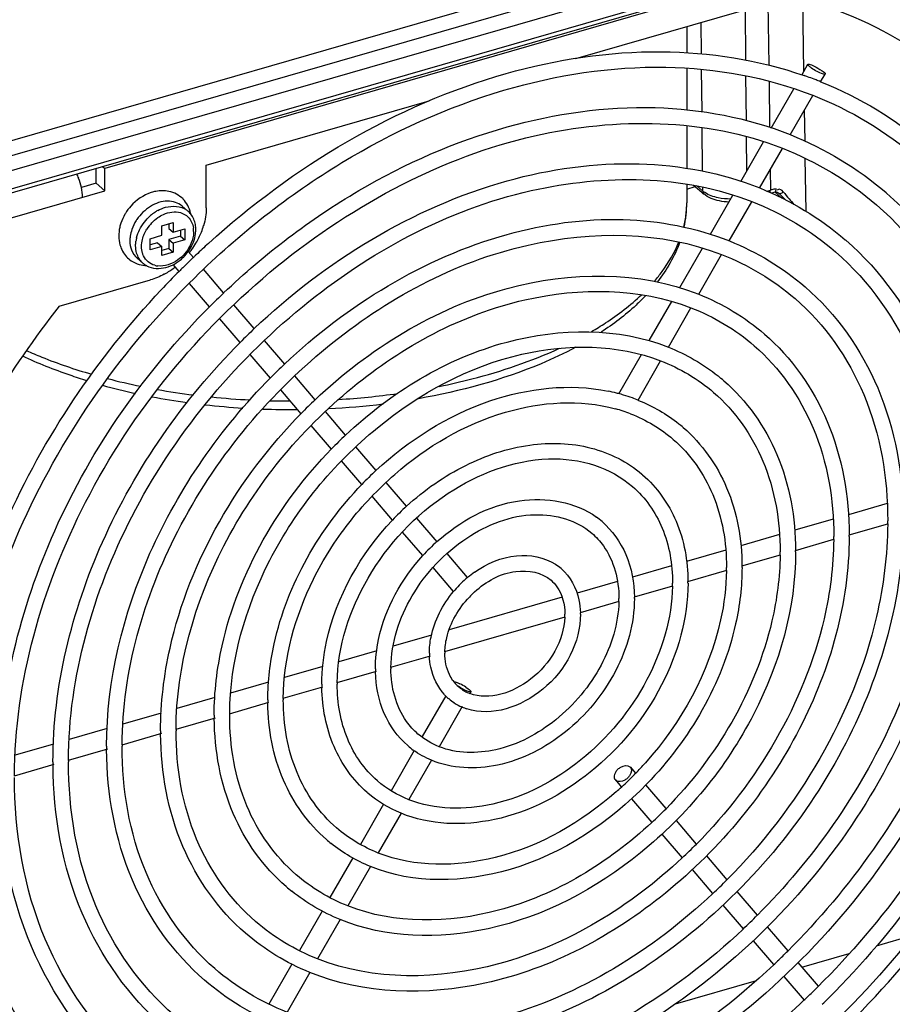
# Model space of a CAD drawing. Header units: inches. Extents: x 0 to 117, y 0 to 83.
# Tile 38 of 60: x 104.54 to 106.54, y 19.49 to 21.74. Entities that reach past the tile are written whole.
import ezdxf

# ---------------------------------------------------------------- set-up
doc = ezdxf.new("R2010")
doc.units = ezdxf.units.IN
doc.header["$LTSCALE"] = 6.431102
doc.header["$MEASUREMENT"] = 0
doc.layers.get('0').update_dxf_attribs({"linetype": 'CONTINUOUS'})

msp = doc.modelspace()

# ---------------------------------------------------------------- linework, layer by layer
at = {"color": 7, "linetype": 'CONTINUOUS'}
for p, q in [((107.7151, 22.3519), (103.5712, 21.1557)), ((107.6406, 22.3645), (103.5732, 21.1904)), ((103.569, 21.121), (107.7412, 22.3254)), ((103.5776, 21.0726), (107.6852, 22.2584)), ((103.582, 21.083), (107.6896, 22.2688)), ((106.5124, 21.9138), (104.7395, 21.402)), ((105.8181, 21.6537), (106.3148, 21.7971)), ((106.3402, 21.625), (106.3378, 21.7899)), ((106.207, 21.6499), (106.2059, 21.7657)), ((106.2575, 21.7806), (106.2595, 21.6381)), ((106.1042, 21.7363), (106.1048, 21.6643)), ((106.0718, 21.727), (106.0718, 21.667)), ((106.0718, 21.6317), (106.0718, 21.5359)), ((106.1051, 21.6286), (106.106, 21.5322)), ((106.335, 21.6159), (106.349, 21.6404)), ((106.3574, 21.639), (106.3638, 21.6361)), ((106.2082, 21.5115), (106.2073, 21.6142)), ((106.2601, 21.6016), (106.2616, 21.4958)), ((106.3781, 21.6001), (106.3883, 21.6179)), ((106.2654, 21.4945), (106.317, 21.5845)), ((106.3783, 21.6005), (106.3806, 21.5996)), ((104.9717, 21.4094), (105.4823, 21.5568)), ((106.3086, 21.4789), (106.3603, 21.569)), ((106.3425, 21.4642), (106.3415, 21.5362)), ((106.0718, 21.5005), (106.0718, 21.4021)), ((106.1063, 21.496), (106.1072, 21.396)), ((106.2093, 21.3967), (106.2086, 21.4752)), ((106.1953, 21.3724), (106.2474, 21.4631)), ((106.2386, 21.3569), (106.2908, 21.4478)), ((106.3448, 21.3038), (106.3431, 21.4253)), ((104.7198, 21.3679), (104.7198, 21.4023)), ((104.7343, 21.4065), (104.7395, 21.402)), ((104.7395, 21.3509), (104.7395, 21.402)), ((104.9717, 21.3114), (104.9717, 21.4094)), ((106.263, 21.3993), (106.2636, 21.3525)), ((104.7198, 21.3679), (104.6859, 21.3582)), ((104.7198, 21.3679), (104.7395, 21.3509)), ((106.0718, 21.3662), (106.0718, 21.3233)), ((106.0718, 21.3548), (106.0912, 21.3604)), ((106.0874, 21.3637), (106.1108, 21.3435)), ((106.0938, 21.3627), (106.1076, 21.3507)), ((106.1076, 21.3596), (106.1076, 21.3507)), ((106.2762, 21.3532), (106.2762, 21.3552)), ((106.28, 21.3533), (106.2789, 21.3524)), ((103.9979, 21.1368), (104.7395, 21.3509)), ((106.1258, 21.2511), (106.1773, 21.341)), ((106.2547, 21.35), (106.2636, 21.3525)), ((106.2621, 21.3503), (106.2617, 21.3517)), ((106.2695, 21.3472), (106.2742, 21.348)), ((106.2743, 21.3481), (106.2766, 21.3457)), ((106.2762, 21.346), (106.2795, 21.3431)), ((106.2795, 21.3431), (106.2845, 21.3388)), ((106.2819, 21.3458), (106.2819, 21.3457)), ((106.2819, 21.3457), (106.2825, 21.3453)), ((106.2862, 21.3416), (106.2825, 21.3453)), ((106.2845, 21.3388), (106.2895, 21.3344)), ((106.2899, 21.3464), (106.2927, 21.3482)), ((106.5281, 21.3466), (106.5294, 21.3455)), ((104.9166, 21.3157), (104.9298, 21.3042)), ((106.1692, 21.2358), (106.2208, 21.3258)), ((104.8702, 21.2708), (104.8958, 21.2781)), ((104.8702, 21.2488), (104.8702, 21.2708)), ((104.8859, 21.2753), (104.8859, 21.2647)), ((104.8859, 21.2647), (104.8958, 21.2562)), ((104.8958, 21.2781), (104.8958, 21.2562)), ((104.8958, 21.2562), (104.9226, 21.2639)), ((104.9226, 21.2639), (104.9226, 21.2384)), ((104.8434, 21.2411), (104.8702, 21.2488)), ((104.8434, 21.2155), (104.8434, 21.2411)), ((104.9128, 21.2469), (104.8859, 21.2391)), ((104.9128, 21.2611), (104.9128, 21.2469)), ((104.9128, 21.2469), (104.9226, 21.2384)), ((104.8604, 21.2318), (104.8434, 21.2268)), ((104.8702, 21.2232), (104.8434, 21.2155)), ((104.8604, 21.2318), (104.8702, 21.2232)), ((104.8702, 21.2026), (104.8702, 21.2232)), ((104.8859, 21.2185), (104.8702, 21.2139)), ((104.8859, 21.2391), (104.8958, 21.2306)), ((104.8859, 21.2391), (104.8859, 21.2185)), ((104.8859, 21.2185), (104.8958, 21.2099)), ((104.9226, 21.2384), (104.8958, 21.2306)), ((104.8958, 21.2306), (104.8958, 21.2099)), ((106.0558, 21.129), (106.1077, 21.2196)), ((106.4347, 21.2387), (106.4359, 21.2376)), ((104.8135, 21.1966), (104.8267, 21.1852)), ((104.8958, 21.2099), (104.8702, 21.2026)), ((104.9422, 21.1978), (104.9303, 21.2117)), ((104.9421, 21.1979), (104.944, 21.1998)), ((106.0992, 21.1138), (106.1513, 21.2047)), ((104.91, 21.1658), (104.8962, 21.1818)), ((104.9096, 21.1662), (104.9117, 21.1682)), ((105.0116, 21.1168), (104.9652, 21.171)), ((104.6351, 21.0864), (104.8438, 21.1467)), ((104.9795, 21.0847), (104.9331, 21.1388)), ((105.0816, 21.0352), (105.0348, 21.0898)), ((105.9861, 21.0076), (106.0377, 21.0975)), ((106.0297, 20.9926), (106.0813, 21.0826)), ((105.0495, 21.0031), (105.0027, 21.0577)), ((105.1513, 20.954), (105.1048, 21.0081)), ((105.1191, 20.922), (105.0726, 20.9761)), ((105.9162, 20.8858), (105.968, 20.976)), ((105.9602, 20.8714), (106.0119, 20.9615)), ((105.2213, 20.8723), (105.1744, 20.9269)), ((105.189, 20.8403), (105.1422, 20.895)), ((105.2909, 20.7911), (105.2445, 20.8453)), ((105.2586, 20.7592), (105.2122, 20.8133)), ((105.3605, 20.71), (105.314, 20.7641)), ((105.3281, 20.6782), (105.2817, 20.7322)), ((105.4305, 20.6282), (105.3836, 20.683)), ((105.3981, 20.5965), (105.3513, 20.6511)), ((106.5305, 20.6345), (106.442, 20.6089)), ((105.5001, 20.5471), (105.4536, 20.6014)), ((106.4069, 20.5988), (106.3191, 20.5735)), ((106.5317, 20.5877), (106.4429, 20.5621)), ((105.4677, 20.5153), (105.4213, 20.5694)), ((106.2841, 20.5633), (106.1956, 20.5378)), ((106.4081, 20.552), (106.3202, 20.5266)), ((105.5702, 20.4654), (105.523, 20.5203)), ((106.1612, 20.5279), (106.0713, 20.5019)), ((106.2853, 20.5166), (106.1974, 20.4912)), ((105.5381, 20.4332), (105.491, 20.4881)), ((106.0369, 20.492), (105.9476, 20.4662)), ((106.1625, 20.4811), (106.0738, 20.4555)), ((105.9131, 20.4563), (105.8207, 20.4296)), ((106.0389, 20.4455), (105.9511, 20.4201)), ((105.7868, 20.4198), (105.5276, 20.345)), ((105.9161, 20.41), (105.8275, 20.3844)), ((105.7925, 20.3743), (105.5172, 20.2949)), ((105.4875, 20.3334), (105.3994, 20.308)), ((105.362, 20.2972), (105.2753, 20.2721)), ((105.4845, 20.2854), (105.3936, 20.2592)), ((105.2384, 20.2615), (105.1509, 20.2362)), ((105.3609, 20.2497), (105.2709, 20.2237)), ((105.1142, 20.2256), (105.0275, 20.2006)), ((105.2382, 20.2143), (105.1473, 20.1881)), ((105.5463, 20.2247), (105.5526, 20.2218)), ((105.5659, 20.2142), (105.5714, 20.2103)), ((105.5714, 20.2103), (105.5737, 20.2084)), ((105.5772, 20.2036), (105.5752, 20.2001)), ((104.9914, 20.1902), (104.9044, 20.1651)), ((105.5199, 20.1946), (105.4663, 20.1011)), ((105.1146, 20.1786), (105.0245, 20.1526)), ((105.5579, 20.1699), (105.505, 20.0776)), ((104.8686, 20.1547), (104.7808, 20.1294)), ((104.9918, 20.1432), (104.9018, 20.1172)), ((104.745, 20.1191), (104.6579, 20.0939)), ((104.8691, 20.1078), (104.7782, 20.0815)), ((104.6222, 20.0836), (104.5343, 20.0582)), ((104.7455, 20.0721), (104.6554, 20.0461)), ((105.4477, 20.0687), (105.395, 19.9769)), ((105.4872, 20.0467), (105.4355, 19.9565)), ((104.6227, 20.0366), (104.5318, 20.0104)), ((105.9416, 20.032), (105.9427, 20.0308)), ((105.9427, 20.0309), (105.9546, 20.0171)), ((105.9093, 20.0004), (105.9083, 20.0016)), ((105.9083, 20.0015), (105.922, 19.9855)), ((105.9777, 19.9901), (106.0241, 19.936)), ((105.9451, 19.9586), (105.9915, 19.9044)), ((105.3774, 19.9463), (105.3246, 19.8541)), ((105.4177, 19.9254), (105.3655, 19.8344)), ((106.0472, 19.909), (106.0936, 19.8549)), ((106.0146, 19.8775), (106.0611, 19.8232)), ((105.307, 19.8233), (105.2548, 19.7323)), ((106.1167, 19.8279), (106.1636, 19.7732)), ((105.3477, 19.8033), (105.296, 19.7133)), ((106.0842, 19.7963), (106.1311, 19.7416)), ((106.1867, 19.7463), (106.2331, 19.6922)), ((106.1542, 19.7146), (106.2007, 19.6604)), ((105.237, 19.7014), (105.185, 19.6107)), ((105.2782, 19.6821), (105.2265, 19.5921)), ((106.2562, 19.6652), (106.3031, 19.6105)), ((106.5065, 19.622), (106.5891, 19.6459)), ((106.2239, 19.6334), (106.2707, 19.5787)), ((106.3355, 19.5727), (106.4434, 19.6038)), ((105.1673, 19.5798), (105.1148, 19.4882)), ((106.3262, 19.5836), (106.3726, 19.5294)), ((105.2087, 19.561), (105.1566, 19.4701)), ((106.2939, 19.5517), (106.3404, 19.4975)), ((106.046, 19.4891), (106.2313, 19.5426))]:
    msp.add_line(p, q, dxfattribs=at)
for points in [[(106.2639, 21.3459), (106.265, 21.3462), (106.2695, 21.3472)], [(106.2742, 21.348), (106.2747, 21.3481), (106.276, 21.3481)], [(106.276, 21.3481), (106.2774, 21.3479), (106.2787, 21.3476), (106.28, 21.347)], [(106.28, 21.347), (106.2812, 21.3463), (106.2819, 21.3457)]]:
    msp.add_lwpolyline(points, dxfattribs=at)
for centre, radius, start, end in [((106.0384, 20.7491), 0.9167, 70.242, 70.7628), ((106.0404, 20.7545), 0.911, 69.232, 70.2425), ((106.0426, 20.7603), 0.9048, 68.5856, 69.2316), ((106.0439, 20.7637), 0.9011, 68.2165, 68.5854), ((104.5652, 21.3358), 0.1226, 21.0019, 25.998), ((104.5542, 21.3315), 0.1344, 11.4419, 21.0454), ((106.2879, 21.2665), 0.0894, 103.9677, 105.751), ((106.2906, 21.255), 0.1012, 98.1751, 103.9067), ((104.873, 21.2619), 0.089, 100.8564, 107.7494), ((104.8745, 21.2881), 0.0622, 44.8904, 62.0043), ((106.2312, 21.2939), 0.0688, 49.1242, 51.4268), ((108.5226, 23.6362), 3.2042, 225.7369, 226.0485), ((107.0924, 22.0017), 1.0327, 219.2573, 220.4015), ((106.9792, 21.9047), 0.8836, 220.3704, 221.4644), ((104.885, 21.2388), 0.1153, 138.2099, 148.5213), ((105.8115, 21.3234), 0.2603, 347.6025, 0.0312), ((105.8429, 21.3234), 0.2289, 353.7086, 357.4269), ((105.8442, 21.3233), 0.2276, 357.4303, 359.9989), ((104.8832, 21.24), 0.1131, 148.5406, 149.6986), ((104.9095, 21.2186), 0.0997, 123.9097, 130.9565), ((104.9066, 21.2229), 0.0945, 119.1, 123.8767), ((104.9009, 21.2709), 0.0441, 49.0952, 54.5981), ((104.8976, 21.2671), 0.0491, 37.4443, 49.0591), ((104.8635, 21.2834), 0.0743, 10.8291, 12.7072), ((105.8367, 21.3242), 0.2352, 346.1, 353.6768), ((104.8703, 21.2455), 0.0991, 161.4624, 167.5825), ((104.8967, 21.2282), 0.1013, 145.9307, 147.3121), ((104.9131, 21.2145), 0.0913, 136.6048, 147.7472), ((104.8881, 21.2578), 0.0547, 3.9239, 8.1638), ((104.8045, 21.3179), 0.1679, 338.4706, 343.746), ((104.8916, 21.2236), 0.0816, 166.0254, 171.9203), ((104.8858, 21.2577), 0.0571, 359.9879, 3.9274), ((104.7912, 21.3233), 0.1821, 329.4834, 338.4362), ((104.8408, 21.2456), 0.0691, 195.603, 205.39), ((104.8499, 21.2696), 0.0993, 326.5973, 329.6846), ((104.8516, 21.2686), 0.0973, 329.6834, 332.6777), ((104.8545, 21.2671), 0.094, 332.669, 336.8441), ((104.7818, 21.3287), 0.1931, 324.3045, 329.5146), ((104.8576, 21.2658), 0.0906, 336.8555, 339.0084), ((106.2816, 19.7966), 1.9385, 132.3141, 133.4398), ((104.848, 21.2709), 0.1015, 308.919, 326.5494), ((106.2863, 19.7916), 1.9454, 133.707, 134.2159), ((104.7784, 21.3311), 0.1972, 321.6108, 324.3218), ((106.2847, 19.7933), 1.9431, 133.4394, 133.6286), ((104.8585, 21.2219), 0.0485, 229.1409, 238.7036), ((104.8377, 21.2521), 0.0726, 261.4687, 267.5553), ((104.8596, 21.2238), 0.0508, 238.7042, 247.9969), ((104.866, 21.2242), 0.0458, 254.3409, 263.2003), ((104.7877, 21.32), 0.1827, 300.3803, 308.2334), ((104.8515, 21.2667), 0.096, 302.4968, 308.8992), ((106.2887, 19.7892), 1.9488, 134.6033, 134.9573), ((106.2877, 19.7902), 1.9474, 134.2159, 134.6033), ((106.2907, 19.7872), 1.9517, 135.043, 136.7727), ((104.7926, 21.312), 0.1733, 298.4395, 300.3268), ((106.2243, 19.8455), 1.7569, 133.6468, 135.127), ((106.1627, 19.8987), 1.5685, 133.5678, 135.2258), ((106.1046, 19.9484), 1.3858, 133.4705, 135.3475), ((105.8695, 20.5837), 0.4389, 49.1498, 51.3885), ((105.1084, 22.2626), 1.4079, 254.5932, 257.7482), ((105.1135, 22.3376), 1.4638, 255.4569, 258.5001), ((105.148, 22.5167), 1.6463, 259.9299, 262.8205), ((105.1696, 22.6021), 1.7323, 273.481, 277.9654), ((105.8084, 20.4868), 0.4136, 75.6469, 78.3936), ((105.8099, 20.4926), 0.4076, 75.0047, 75.6416), ((105.8109, 20.4966), 0.4035, 73.2288, 75.0065), ((105.8132, 20.5041), 0.3957, 70.1869, 73.2325), ((105.1449, 22.4409), 1.5899, 259.2306, 262.1547), ((105.1609, 22.5656), 1.7156, 263.5959, 266.472), ((105.1621, 22.6382), 1.7686, 264.2233, 267.0861), ((105.1643, 22.6799), 1.8104, 268.5353, 269.9882), ((106.0425, 20.002), 1.1967, 133.3386, 135.5122), ((105.1675, 22.5673), 1.7174, 272.8204, 276.9994), ((105.816, 20.5119), 0.3874, 67.9278, 70.1836), ((105.1644, 22.6225), 1.7726, 267.9474, 270.5308), ((105.8135, 20.5047), 0.3596, 68.8292, 74.6497), ((105.8289, 20.5369), 0.3591, 49.1499, 51.3125), ((105.9803, 20.0558), 1.0082, 133.1528, 135.7334), ((105.9187, 20.1091), 0.8204, 132.8903, 136.0617), ((105.7894, 20.4914), 0.2767, 49.0942, 49.4833), ((105.8556, 20.1639), 0.6298, 132.4667, 136.5989), ((105.7478, 20.4435), 0.1984, 49.0337, 53.7366), ((105.6581, 20.5949), 0.8738, 359.5347, 359.9997), ((105.7955, 20.2156), 0.4443, 131.7015, 137.5603), ((105.6572, 20.5592), 0.7511, 359.4586, 359.9995), ((105.6621, 20.5592), 0.7817, 359.9999, 0.2303), ((105.6569, 20.5237), 0.6286, 359.3528, 359.9993), ((105.6618, 20.5237), 0.6592, 359.9999, 0.2731), ((105.7276, 20.276), 0.2463, 125.0785, 129.7334), ((105.7059, 20.3948), 0.1199, 49.2204, 56.9643), ((105.6565, 20.4883), 0.5063, 359.196, 359.9989), ((105.6608, 20.4883), 0.5375, 359.9999, 0.3348), ((105.7338, 20.269), 0.2556, 134.4993, 139.1346), ((105.7312, 20.2717), 0.2519, 129.7269, 134.4947), ((105.6553, 20.4526), 0.3839, 358.9386, 359.9982), ((105.6602, 20.4526), 0.4144, 359.9998, 0.434), ((105.7352, 20.2678), 0.2575, 139.1285, 139.9843), ((105.7325, 20.2702), 0.2184, 132.0917, 136.4963), ((105.6549, 20.4172), 0.2616, 358.4386, 359.9958), ((105.6594, 20.4172), 0.2925, 359.9997, 0.6143), ((105.6585, 20.3815), 0.1698, 359.9991, 1.0559), ((105.6534, 20.3816), 0.1395, 357.0538, 359.984), ((105.6551, 20.2919), 0.137, 178.6795, 179.9967), ((105.6513, 20.2919), 0.1687, 179.9954, 182.3855), ((105.6503, 20.2563), 0.2913, 179.9983, 181.386), ((105.6537, 20.2563), 0.2592, 179.3034, 179.9992), ((105.6054, 20.2787), 0.0848, 215.4767, 229.1368), ((105.6495, 20.2208), 0.4132, 179.9991, 180.9785), ((105.6534, 20.2208), 0.3817, 179.5272, 179.9996), ((105.6042, 20.2775), 0.0831, 229.2115, 232.2689), ((105.4961, 20.1077), 0.1273, 56.7858, 63.6527), ((105.6048, 20.2784), 0.0842, 232.2933, 240.724), ((105.6066, 20.2817), 0.088, 240.7571, 248.8841), ((105.6489, 20.1852), 0.5362, 179.9995, 180.7547), ((105.6522, 20.1852), 0.5041, 179.6421, 179.9998), ((105.6043, 20.2778), 0.1188, 222.9385, 229.2107), ((105.6051, 20.2787), 0.1199, 229.2204, 236.9643), ((105.6059, 20.2801), 0.1216, 236.9853, 246.3729), ((105.6079, 20.2846), 0.1265, 246.3881, 251.9054), ((105.6478, 20.1497), 0.6579, 179.9996, 180.6154), ((105.6518, 20.1497), 0.6265, 179.7121, 179.9999), ((105.6476, 20.1143), 0.7804, 179.9997, 180.519), ((105.6516, 20.1143), 0.749, 179.7592, 179.9999), ((105.6467, 20.0786), 0.9031, 179.9998, 180.4486), ((105.6507, 20.0786), 0.8717, 179.7931, 179.9999), ((105.5631, 20.23), 0.1984, 229.0337, 233.7366), ((105.6507, 20.0432), 0.9944, 179.8186, 179.9999), ((105.6466, 20.0432), 1.0258, 179.9998, 180.395), ((105.3891, 20.5673), 0.7893, 315.7803, 318.1447), ((105.3958, 20.5607), 0.7799, 312.518, 314.0595), ((105.3949, 20.5616), 0.7811, 314.0591, 314.7003), ((105.3932, 20.5634), 0.7836, 314.7009, 315.7792), ((105.3979, 20.5584), 0.7767, 311.2332, 312.5181), ((105.5215, 20.1821), 0.2767, 229.0942, 229.4833), ((105.3308, 20.6175), 0.9725, 312.8141, 315.4888), ((105.482, 20.1365), 0.3591, 229.1499, 231.3125), ((105.2694, 20.6704), 1.1598, 313.0593, 315.3017), ((105.4415, 20.0897), 0.4389, 229.1498, 231.3885), ((105.2074, 20.724), 1.3489, 313.234, 315.162), ((105.1496, 20.7734), 1.5311, 313.3604, 315.0588), ((105.0871, 20.8275), 1.7208, 313.882, 314.9529), ((105.0911, 20.8234), 1.7151, 313.4571, 313.8815), ((105.0224, 20.8841), 1.9131, 314.2143, 314.8582), ((105.0243, 20.8822), 1.9104, 313.6997, 314.2142), ((105.0256, 20.8808), 1.9085, 313.5296, 313.6997), ((105.0229, 20.8836), 1.9479, 314.2285, 314.8594)]:
    msp.add_arc(centre, radius, start, end, dxfattribs=at)
for points, knots in [([(106.6647, 21.6229), (106.6394, 21.643), (106.5327, 21.7189), (106.4099, 21.7716), (106.3148, 21.7971)], [0, 0, 0, 0, 0.247045, 1, 1, 1, 1]), ([(104.9766, 21.2301), (105.1701, 21.4063), (105.5126, 21.612), (106.0036, 21.6871), (106.2361, 21.6511), (106.3405, 21.6146)], [0, 0, 0, 0, 0.532159, 0.775056, 1, 1, 1, 1]), ([(104.9453, 21.1517), (105.0469, 21.2518), (105.2674, 21.4258), (105.6377, 21.5949), (106.0127, 21.654), (106.2542, 21.6112), (106.3605, 21.5694)], [0, 0, 0, 0, 0.275841, 0.537659, 0.779024, 1, 1, 1, 1]), ([(106.3548, 21.6338), (106.3531, 21.6351), (106.3512, 21.6366), (106.3486, 21.6396), (106.349, 21.6404)], [0, 0, 0, 0, 0.696406, 1, 1, 1, 1]), ([(106.349, 21.6404), (106.3495, 21.6412), (106.3533, 21.6405), (106.3555, 21.6397), (106.3574, 21.639)], [0, 0, 0, 0, 0.303436, 1, 1, 1, 1]), ([(106.3638, 21.6361), (106.37, 21.633), (106.3757, 21.6281), (106.39, 21.6209), (106.3883, 21.6179)], [0, 0, 0, 0, 0.67136, 1, 1, 1, 1]), ([(106.3883, 21.6179), (106.3879, 21.6171), (106.3841, 21.6178), (106.3819, 21.6186), (106.38, 21.6194)], [0, 0, 0, 0, 0.303436, 1, 1, 1, 1]), ([(105.0116, 21.1168), (105.1053, 21.2062), (105.308, 21.361), (105.647, 21.5101), (105.9904, 21.5596), (106.2111, 21.5183), (106.3088, 21.4793)], [0, 0, 0, 0, 0.274541, 0.535379, 0.776991, 1, 1, 1, 1]), ([(104.5327, 20.0106), (104.5333, 20.2265), (104.6626, 20.6754), (105.0277, 21.1213), (105.4094, 21.373), (105.7943, 21.5202), (106.1145, 21.5175), (106.291, 21.4482)], [0, 0, 0, 0, 0.251312, 0.521539, 0.654056, 0.779314, 1, 1, 1, 1]), ([(105.0816, 21.0352), (105.2435, 21.1892), (105.535, 21.3691), (105.9546, 21.4289), (106.1517, 21.392), (106.2388, 21.3572)], [0, 0, 0, 0, 0.533403, 0.77598, 1, 1, 1, 1]), ([(104.6563, 20.0463), (104.6569, 20.2384), (104.7722, 20.6383), (105.1581, 21.1081), (105.6734, 21.3905), (106.064, 21.3876), (106.221, 21.3261)], [0, 0, 0, 0, 0.251737, 0.522462, 0.77904, 1, 1, 1, 1]), ([(106.2742, 21.348), (106.2748, 21.3481), (106.276, 21.3501), (106.2761, 21.3519), (106.2762, 21.3532)], [0, 0, 0, 0, 0.312146, 1, 1, 1, 1]), ([(106.1131, 21.3466), (106.1121, 21.3472), (106.1102, 21.3485), (106.1085, 21.35), (106.1076, 21.3507)], [0, 0, 0, 0, 0.512468, 1, 1, 1, 1]), ([(106.1102, 21.3429), (106.1097, 21.3436), (106.1092, 21.346), (106.1104, 21.3479), (106.1111, 21.3491)], [0, 0, 0, 0, 0.384267, 1, 1, 1, 1]), ([(106.2625, 21.3463), (106.2626, 21.3469), (106.2626, 21.3482), (106.2623, 21.3495), (106.2621, 21.3503)], [0, 0, 0, 0, 0.416137, 1, 1, 1, 1]), ([(106.2825, 21.3453), (106.2833, 21.3446), (106.2863, 21.3445), (106.2886, 21.3456), (106.2899, 21.3464)], [0, 0, 0, 0, 0.431609, 1, 1, 1, 1]), ([(106.5294, 21.3455), (106.6204, 21.2666), (106.7703, 21.0532), (106.8133, 20.799), (106.8137, 20.6691)], [0, 0, 0, 0, 0.481019, 1, 1, 1, 1]), ([(104.9166, 21.3157), (104.9077, 21.3233), (104.8808, 21.3315), (104.8557, 21.3221), (104.844, 21.3149)], [0, 0, 0, 0, 0.460569, 1, 1, 1, 1]), ([(104.8606, 21.3055), (104.8662, 21.3086), (104.8867, 21.3177), (104.9133, 21.3162), (104.9265, 21.3068)], [0, 0, 0, 0, 0.282623, 1, 1, 1, 1]), ([(106.5061, 21.3187), (106.5935, 21.243), (106.7377, 21.0369), (106.7782, 20.7917), (106.7782, 20.666)], [0, 0, 0, 0, 0.479027, 1, 1, 1, 1]), ([(104.8608, 21.2893), (104.8648, 21.2921), (104.8804, 21.3011), (104.9001, 21.3043), (104.9127, 21.3008)], [0, 0, 0, 0, 0.275086, 1, 1, 1, 1]), ([(105.1512, 20.9541), (105.2937, 21.0892), (105.5502, 21.247), (105.9193, 21.2992), (106.0926, 21.2667), (106.1693, 21.236)], [0, 0, 0, 0, 0.533211, 0.775811, 1, 1, 1, 1]), ([(104.779, 20.0818), (104.7796, 20.2503), (104.8809, 20.601), (105.2194, 21.0131), (105.6713, 21.2609), (106.0138, 21.2587), (106.1515, 21.2049)], [0, 0, 0, 0, 0.251751, 0.522543, 0.779156, 1, 1, 1, 1]), ([(104.9428, 21.2577), (104.9428, 21.2563), (104.9427, 21.2535), (104.9425, 21.2508), (104.9423, 21.2494)], [0, 0, 0, 0, 0.494449, 1, 1, 1, 1]), ([(104.9471, 21.2524), (104.9473, 21.254), (104.9477, 21.2572), (104.9478, 21.2603), (104.9478, 21.2619)], [0, 0, 0, 0, 0.504308, 1, 1, 1, 1]), ([(105.9978, 21.1438), (106.0039, 21.1509), (106.0261, 21.1785), (106.0442, 21.2095), (106.054, 21.2337)], [0, 0, 0, 0, 0.263974, 1, 1, 1, 1]), ([(106.4359, 21.2376), (106.5172, 21.1671), (106.6512, 20.9765), (106.6897, 20.7495), (106.6901, 20.6334)], [0, 0, 0, 0, 0.48114, 1, 1, 1, 1]), ([(104.8281, 21.2015), (104.8276, 21.2025), (104.8267, 21.2047), (104.826, 21.2069), (104.8256, 21.208)], [0, 0, 0, 0, 0.495997, 1, 1, 1, 1]), ([(106.4127, 21.2108), (106.4904, 21.1435), (106.6186, 20.9602), (106.6546, 20.7421), (106.6546, 20.6303)], [0, 0, 0, 0, 0.478906, 1, 1, 1, 1]), ([(104.4099, 19.9752), (104.4105, 20.1863), (104.5223, 20.6264), (104.7831, 20.9917), (104.9453, 21.1517)], [0, 0, 0, 0, 0.48094, 1, 1, 1, 1]), ([(105.2212, 20.8724), (105.3443, 20.9886), (105.6219, 21.1632), (105.9634, 21.1683), (106.0993, 21.1139)], [0, 0, 0, 0, 0.536257, 1, 1, 1, 1]), ([(104.9026, 20.1174), (104.9032, 20.2622), (104.9903, 20.5635), (105.2811, 20.9175), (105.6692, 21.1305), (105.9632, 21.1289), (106.0815, 21.0828)], [0, 0, 0, 0, 0.251769, 0.522651, 0.779309, 1, 1, 1, 1]), ([(106.3429, 21.1307), (106.4147, 21.0686), (106.5329, 20.9005), (106.567, 20.7003), (106.5673, 20.598)], [0, 0, 0, 0, 0.48128, 1, 1, 1, 1]), ([(104.375, 20.006), (104.3802, 20.2057), (104.4853, 20.6184), (104.722, 20.9678), (104.8687, 21.1239)], [0, 0, 0, 0, 0.482579, 1, 1, 1, 1]), ([(105.8537, 21.0282), (105.8646, 21.0346), (105.905, 21.0595), (105.943, 21.0887), (105.9683, 21.1128)], [0, 0, 0, 0, 0.265335, 1, 1, 1, 1]), ([(105.9783, 21.1113), (105.971, 21.1036), (105.9394, 21.0723), (105.9038, 21.0452), (105.8755, 21.0267)], [0, 0, 0, 0, 0.238297, 1, 1, 1, 1]), ([(104.6351, 21.0864), (104.5781, 21.0141), (104.3773, 20.7233), (104.2492, 20.3782), (104.2203, 20.1185)], [0, 0, 0, 0, 0.260522, 1, 1, 1, 1]), ([(104.4973, 20.0075), (104.4973, 20.2005), (104.597, 20.6026), (104.8326, 20.9379), (104.9792, 21.0851)], [0, 0, 0, 0, 0.481635, 1, 1, 1, 1]), ([(106.3197, 21.1039), (106.3878, 21.0449), (106.5003, 20.8842), (106.5319, 20.693), (106.5319, 20.5949)], [0, 0, 0, 0, 0.478742, 1, 1, 1, 1]), ([(105.2907, 20.7913), (105.3945, 20.8886), (105.6283, 21.0348), (105.9154, 21.0385), (106.0297, 20.9927)], [0, 0, 0, 0, 0.535896, 1, 1, 1, 1]), ([(106.2495, 21.0228), (106.3116, 20.969), (106.4138, 20.8238), (106.4434, 20.6507), (106.4437, 20.5623)], [0, 0, 0, 0, 0.481479, 1, 1, 1, 1]), ([(104.6208, 20.0432), (104.6208, 20.2151), (104.7095, 20.5733), (104.9189, 20.8721), (105.0492, 21.0034)], [0, 0, 0, 0, 0.48168, 1, 1, 1, 1]), ([(105.0254, 20.1529), (105.026, 20.274), (105.099, 20.5262), (105.3424, 20.8225), (105.667, 21.0009), (105.913, 20.9999), (106.0119, 20.9616)], [0, 0, 0, 0, 0.251793, 0.522801, 0.77952, 1, 1, 1, 1]), ([(105.8175, 20.9924), (105.7917, 20.9786), (105.677, 20.9246), (105.5532, 20.8915), (105.4573, 20.8747)], [0, 0, 0, 0, 0.230969, 1, 1, 1, 1]), ([(106.2262, 20.996), (106.2847, 20.9454), (106.3812, 20.8075), (106.4083, 20.6434), (106.4083, 20.5592)], [0, 0, 0, 0, 0.478533, 1, 1, 1, 1]), ([(104.6987, 20.9157), (104.6857, 20.9197), (104.6357, 20.9359), (104.5868, 20.9555), (104.5515, 20.9721)], [0, 0, 0, 0, 0.25888, 1, 1, 1, 1]), ([(104.5601, 20.9848), (104.5717, 20.9796), (104.6204, 20.959), (104.6705, 20.942), (104.709, 20.9308)], [0, 0, 0, 0, 0.240746, 1, 1, 1, 1]), ([(105.5052, 20.9028), (105.5302, 20.9078), (105.624, 20.9293), (105.716, 20.9604), (105.7803, 20.9901)], [0, 0, 0, 0, 0.264208, 1, 1, 1, 1]), ([(104.7436, 20.0786), (104.7436, 20.2296), (104.8212, 20.5441), (105.0046, 20.8068), (105.1187, 20.9223)], [0, 0, 0, 0, 0.481738, 1, 1, 1, 1]), ([(105.3603, 20.7102), (105.4349, 20.7795), (105.6014, 20.8866), (105.803, 20.9102), (105.8916, 20.892)], [0, 0, 0, 0, 0.52962, 1, 1, 1, 1]), ([(106.1566, 20.9158), (106.2091, 20.8704), (106.2955, 20.7477), (106.3206, 20.6015), (106.321, 20.5269)], [0, 0, 0, 0, 0.481734, 1, 1, 1, 1]), ([(106.1334, 20.889), (106.1822, 20.8467), (106.2629, 20.7314), (106.2856, 20.5942), (106.2856, 20.5237)], [0, 0, 0, 0, 0.478234, 1, 1, 1, 1]), ([(105.1481, 20.1883), (105.1487, 20.2821), (105.1894, 20.4274), (105.2944, 20.5931), (105.4315, 20.7383), (105.6361, 20.8604), (105.8276, 20.8738), (105.9086, 20.8515)], [0, 0, 0, 0, 0.249245, 0.383741, 0.519384, 0.776772, 1, 1, 1, 1]), ([(104.8672, 20.1143), (104.8672, 20.1778), (104.8994, 20.4462), (105.0451, 20.6944), (105.1888, 20.8406)], [0, 0, 0, 0, 0.236535, 1, 1, 1, 1]), ([(106.0638, 20.8086), (106.1067, 20.7715), (106.1773, 20.6715), (106.1979, 20.5523), (106.1982, 20.4914)], [0, 0, 0, 0, 0.482119, 1, 1, 1, 1]), ([(105.4303, 20.6285), (105.4708, 20.6655), (105.559, 20.7274), (105.7064, 20.7764), (105.8517, 20.7724), (105.9359, 20.7301), (105.9692, 20.7018)], [0, 0, 0, 0, 0.278964, 0.539694, 0.777817, 1, 1, 1, 1]), ([(106.0409, 20.7816), (106.08, 20.7476), (106.1447, 20.655), (106.1628, 20.5449), (106.1628, 20.4883)], [0, 0, 0, 0, 0.477796, 1, 1, 1, 1]), ([(104.9899, 20.1497), (104.9899, 20.203), (105.0168, 20.4281), (105.1383, 20.6364), (105.2583, 20.7595)], [0, 0, 0, 0, 0.236638, 1, 1, 1, 1]), ([(105.2717, 20.224), (105.2724, 20.3073), (105.3292, 20.4797), (105.5067, 20.669), (105.709, 20.7476), (105.8604, 20.7297), (105.9224, 20.6954), (105.9474, 20.6737)], [0, 0, 0, 0, 0.258826, 0.535459, 0.786784, 0.897161, 1, 1, 1, 1]), ([(105.9706, 20.7005), (106.0037, 20.6719), (106.0582, 20.5947), (106.0743, 20.5027), (106.0746, 20.4558)], [0, 0, 0, 0, 0.482714, 1, 1, 1, 1]), ([(105.1127, 20.1852), (105.1127, 20.2282), (105.1342, 20.41), (105.2316, 20.5784), (105.3279, 20.6784)], [0, 0, 0, 0, 0.236796, 1, 1, 1, 1]), ([(106.8137, 20.666), (106.8137, 20.4449), (106.6831, 19.9852), (106.3102, 19.5283), (105.9212, 19.27), (105.6101, 19.1518), (105.2996, 19.1176), (105.1008, 19.1561), (105.0116, 19.1905)], [0, 0, 0, 0, 0.25029, 0.518686, 0.650505, 0.775482, 0.891801, 1, 1, 1, 1]), ([(105.9474, 20.6737), (105.9769, 20.6482), (106.0256, 20.5783), (106.0392, 20.4953), (106.0392, 20.4526)], [0, 0, 0, 0, 0.477068, 1, 1, 1, 1]), ([(106.7782, 20.6589), (106.777, 20.4708), (106.6774, 20.0792), (106.4465, 19.753), (106.3029, 19.6097)], [0, 0, 0, 0, 0.481026, 1, 1, 1, 1]), ([(105.5, 20.5473), (105.5524, 20.594), (105.6724, 20.6623), (105.8167, 20.639), (105.8652, 20.6035)], [0, 0, 0, 0, 0.539064, 1, 1, 1, 1]), ([(106.6901, 20.6303), (106.6901, 20.4316), (106.5718, 20.0181), (106.1725, 19.5335), (105.6373, 19.2438), (105.2319, 19.2515), (105.0691, 19.3175)], [0, 0, 0, 0, 0.25168, 0.521434, 0.777462, 1, 1, 1, 1]), ([(105.3945, 20.2594), (105.3952, 20.3162), (105.4341, 20.4339), (105.556, 20.5623), (105.7124, 20.626), (105.8201, 20.5964), (105.8545, 20.5667)], [0, 0, 0, 0, 0.260426, 0.539108, 0.791519, 1, 1, 1, 1]), ([(106.6546, 20.6232), (106.6534, 20.4563), (106.5651, 20.1089), (106.3606, 19.8193), (106.2334, 19.6918)], [0, 0, 0, 0, 0.480995, 1, 1, 1, 1]), ([(106.8986, 20.6241), (106.8866, 20.4254), (106.7688, 20.0185), (106.5227, 19.6781), (106.3719, 19.528)], [0, 0, 0, 0, 0.483381, 1, 1, 1, 1]), ([(107.0107, 20.6123), (106.9843, 20.3903), (106.833, 19.9435), (106.546, 19.5731), (106.3734, 19.4119)], [0, 0, 0, 0, 0.486267, 1, 1, 1, 1]), ([(106.934, 20.6217), (106.9216, 20.4186), (106.8017, 20.0033), (106.5506, 19.6558), (106.3969, 19.5029)], [0, 0, 0, 0, 0.484076, 1, 1, 1, 1]), ([(106.5673, 20.5949), (106.5673, 20.4197), (106.4631, 20.0554), (106.1112, 19.6284), (105.6394, 19.3734), (105.2821, 19.3804), (105.1386, 19.4387)], [0, 0, 0, 0, 0.251684, 0.521373, 0.77736, 1, 1, 1, 1]), ([(105.2363, 20.2208), (105.2363, 20.2536), (105.2524, 20.3917), (105.3255, 20.52), (105.398, 20.5966)], [0, 0, 0, 0, 0.237039, 1, 1, 1, 1]), ([(105.8779, 20.5933), (105.9013, 20.5729), (105.9399, 20.5185), (105.9515, 20.4535), (105.9519, 20.4203)], [0, 0, 0, 0, 0.483766, 1, 1, 1, 1]), ([(106.5319, 20.5878), (106.5313, 20.5165), (106.4926, 20.2149), (106.3268, 19.9367), (106.1639, 19.7729)], [0, 0, 0, 0, 0.235649, 1, 1, 1, 1]), ([(106.3931, 19.3948), (106.5672, 19.5574), (106.856, 19.9312), (107.0066, 20.3823), (107.0316, 20.6061)], [0, 0, 0, 0, 0.514018, 1, 1, 1, 1]), ([(105.8545, 20.5667), (105.8644, 20.5581), (105.9018, 20.5172), (105.9165, 20.4591), (105.9165, 20.4172)], [0, 0, 0, 0, 0.237112, 1, 1, 1, 1]), ([(106.4437, 20.5592), (106.4437, 20.4078), (106.3537, 20.093), (106.0494, 19.7241), (105.6415, 19.5038), (105.3327, 19.5103), (105.2086, 19.5608)], [0, 0, 0, 0, 0.25169, 0.521292, 0.777225, 1, 1, 1, 1]), ([(106.4083, 20.5521), (106.4077, 20.4912), (106.3744, 20.2331), (106.2329, 19.9951), (106.0939, 19.8546)], [0, 0, 0, 0, 0.2356, 1, 1, 1, 1]), ([(106.321, 20.5237), (106.321, 20.396), (106.245, 20.1303), (105.9881, 19.819), (105.6437, 19.6334), (105.3829, 19.6392), (105.2781, 19.682)], [0, 0, 0, 0, 0.251696, 0.521181, 0.777039, 1, 1, 1, 1]), ([(105.359, 20.2563), (105.359, 20.2788), (105.3698, 20.3736), (105.4188, 20.462), (105.4676, 20.5154)], [0, 0, 0, 0, 0.237486, 1, 1, 1, 1]), ([(105.5861, 20.4775), (105.6142, 20.4973), (105.6763, 20.5247), (105.7458, 20.5119), (105.7713, 20.4954)], [0, 0, 0, 0, 0.53071, 1, 1, 1, 1]), ([(106.2855, 20.5166), (106.2849, 20.4659), (106.257, 20.2512), (106.1397, 20.053), (106.0243, 19.9357)], [0, 0, 0, 0, 0.235535, 1, 1, 1, 1]), ([(105.5861, 20.4323), (105.6122, 20.4559), (105.6697, 20.4898), (105.7401, 20.4769), (105.761, 20.4589)], [0, 0, 0, 0, 0.560487, 1, 1, 1, 1]), ([(105.7842, 20.4856), (105.805, 20.4677), (105.8244, 20.4317), (105.8281, 20.3945), (105.8283, 20.3846)], [0, 0, 0, 0, 0.73567, 1, 1, 1, 1]), ([(106.1628, 20.4812), (106.1622, 20.4432), (106.1422, 20.2823), (106.0593, 20.1325), (105.977, 20.0406)], [0, 0, 0, 0, 0.235488, 1, 1, 1, 1]), ([(106.1983, 20.4883), (106.1983, 20.445), (106.1765, 20.2624), (106.0782, 20.0932), (105.9811, 19.9931)], [0, 0, 0, 0, 0.236796, 1, 1, 1, 1]), ([(106.0747, 20.4526), (106.0747, 20.3722), (106.0269, 20.2051), (105.8651, 20.0096), (105.6479, 19.8934), (105.4836, 19.898), (105.4176, 19.9253)], [0, 0, 0, 0, 0.251722, 0.520759, 0.776339, 1, 1, 1, 1]), ([(105.761, 20.4589), (105.766, 20.4545), (105.7854, 20.4334), (105.7929, 20.4033), (105.7929, 20.3815)], [0, 0, 0, 0, 0.234319, 1, 1, 1, 1]), ([(106.0392, 20.4455), (106.0378, 20.3716), (105.9917, 20.2183), (105.8421, 20.0387), (105.6443, 19.9314), (105.4951, 19.9328), (105.4354, 19.9564)], [0, 0, 0, 0, 0.252679, 0.524372, 0.780916, 1, 1, 1, 1]), ([(105.4826, 20.2919), (105.4826, 20.3042), (105.488, 20.3553), (105.5129, 20.4035), (105.538, 20.4333)], [0, 0, 0, 0, 0.23855, 1, 1, 1, 1]), ([(105.9519, 20.4172), (105.9519, 20.3604), (105.9182, 20.2424), (105.8038, 20.1046), (105.65, 20.0229), (105.5338, 20.0269), (105.4872, 20.0466)], [0, 0, 0, 0, 0.251745, 0.520278, 0.775554, 1, 1, 1, 1]), ([(105.9164, 20.4101), (105.915, 20.3597), (105.883, 20.2556), (105.7808, 20.1337), (105.6463, 20.061), (105.5453, 20.0617), (105.5049, 20.0776)], [0, 0, 0, 0, 0.253222, 0.525601, 0.782228, 1, 1, 1, 1]), ([(105.5181, 20.2951), (105.5183, 20.3059), (105.5247, 20.3521), (105.5496, 20.3948), (105.5741, 20.4205)], [0, 0, 0, 0, 0.233275, 1, 1, 1, 1]), ([(105.8283, 20.3815), (105.8283, 20.3173), (105.7647, 20.193), (105.6253, 20.1458), (105.5686, 20.1643)], [0, 0, 0, 0, 0.518218, 1, 1, 1, 1]), ([(105.7927, 20.3744), (105.7899, 20.3203), (105.7347, 20.2216), (105.6194, 20.1825), (105.575, 20.1997)], [0, 0, 0, 0, 0.531896, 1, 1, 1, 1]), ([(105.5174, 20.1969), (105.5013, 20.2141), (105.4867, 20.2449), (105.4831, 20.2766), (105.4828, 20.2849)], [0, 0, 0, 0, 0.737857, 1, 1, 1, 1]), ([(105.5363, 20.2295), (105.5334, 20.2337), (105.5222, 20.2526), (105.518, 20.2752), (105.518, 20.2919)], [0, 0, 0, 0, 0.234148, 1, 1, 1, 1]), ([(105.433, 20.0802), (105.41, 20.1001), (105.372, 20.1533), (105.3599, 20.2168), (105.3591, 20.2492)], [0, 0, 0, 0, 0.484256, 1, 1, 1, 1]), ([(105.4564, 20.1068), (105.4465, 20.1153), (105.4092, 20.1563), (105.3944, 20.2144), (105.3944, 20.2563)], [0, 0, 0, 0, 0.237112, 1, 1, 1, 1]), ([(105.5388, 20.2266), (105.5397, 20.2267), (105.5423, 20.2261), (105.5448, 20.2253), (105.5463, 20.2247)], [0, 0, 0, 0, 0.37839, 1, 1, 1, 1]), ([(105.3404, 19.9729), (105.3077, 20.0012), (105.2537, 20.077), (105.2371, 20.1675), (105.2363, 20.2138)], [0, 0, 0, 0, 0.48308, 1, 1, 1, 1]), ([(105.3635, 19.9998), (105.334, 20.0253), (105.2853, 20.0951), (105.2717, 20.1781), (105.2717, 20.2208)], [0, 0, 0, 0, 0.477068, 1, 1, 1, 1]), ([(105.5772, 20.2036), (105.5768, 20.2028), (105.573, 20.2035), (105.5708, 20.2043), (105.5689, 20.2051)], [0, 0, 0, 0, 0.303755, 1, 1, 1, 1]), ([(105.5737, 20.2084), (105.5748, 20.2075), (105.5761, 20.2063), (105.5775, 20.2042), (105.5772, 20.2036)], [0, 0, 0, 0, 0.683234, 1, 1, 1, 1]), ([(105.27, 19.8919), (105.2309, 19.9258), (105.1662, 20.0184), (105.1481, 20.1286), (105.1481, 20.1852)], [0, 0, 0, 0, 0.477796, 1, 1, 1, 1]), ([(105.2471, 19.8649), (105.2047, 19.9016), (105.1347, 20.0002), (105.1135, 20.1179), (105.1127, 20.1781)], [0, 0, 0, 0, 0.48241, 1, 1, 1, 1]), ([(105.1544, 19.7577), (105.1023, 19.8027), (105.0164, 19.924), (104.9908, 20.0687), (104.99, 20.1427)], [0, 0, 0, 0, 0.481976, 1, 1, 1, 1]), ([(105.1776, 19.7845), (105.1287, 19.8267), (105.048, 19.9421), (105.0254, 20.0793), (105.0254, 20.1497)], [0, 0, 0, 0, 0.478234, 1, 1, 1, 1]), ([(105.0847, 19.6774), (105.0262, 19.728), (104.9297, 19.866), (104.9026, 20.0301), (104.9026, 20.1143)], [0, 0, 0, 0, 0.478533, 1, 1, 1, 1]), ([(105.0615, 19.6507), (104.9998, 19.704), (104.8981, 19.8479), (104.868, 20.0195), (104.8672, 20.1072)], [0, 0, 0, 0, 0.481685, 1, 1, 1, 1]), ([(104.968, 19.5428), (104.8967, 19.6045), (104.779, 19.7712), (104.7444, 19.9699), (104.7436, 20.0715)], [0, 0, 0, 0, 0.48146, 1, 1, 1, 1]), ([(104.9913, 19.5695), (104.9231, 19.6285), (104.8106, 19.7893), (104.779, 19.9805), (104.779, 20.0786)], [0, 0, 0, 0, 0.478742, 1, 1, 1, 1]), ([(104.875, 19.4359), (104.7941, 19.5059), (104.6607, 19.6952), (104.6217, 19.9208), (104.6209, 20.0361)], [0, 0, 0, 0, 0.4813, 1, 1, 1, 1]), ([(104.8982, 19.4626), (104.8205, 19.5299), (104.6923, 19.7133), (104.6563, 19.9313), (104.6563, 20.0432)], [0, 0, 0, 0, 0.478906, 1, 1, 1, 1]), ([(105.9082, 20.0015), (105.9043, 20.0062), (105.9067, 20.0177), (105.9122, 20.0241), (105.9142, 20.026)], [0, 0, 0, 0, 0.693155, 1, 1, 1, 1]), ([(105.9142, 20.026), (105.9163, 20.028), (105.9236, 20.0339), (105.9365, 20.0364), (105.9416, 20.032)], [0, 0, 0, 0, 0.300831, 1, 1, 1, 1]), ([(105.9427, 20.0308), (105.9466, 20.0262), (105.9443, 20.0147), (105.9387, 20.0083), (105.9368, 20.0064)], [0, 0, 0, 0, 0.693155, 1, 1, 1, 1]), ([(104.7816, 19.328), (104.691, 19.4065), (104.5416, 19.6186), (104.4981, 19.8712), (104.4973, 20.0004)], [0, 0, 0, 0, 0.481163, 1, 1, 1, 1]), ([(104.8048, 19.3547), (104.7174, 19.4305), (104.5732, 19.6366), (104.5327, 19.8818), (104.5327, 20.0075)], [0, 0, 0, 0, 0.479027, 1, 1, 1, 1]), ([(105.9368, 20.0064), (105.9347, 20.0043), (105.9273, 19.9985), (105.9145, 19.996), (105.9093, 20.0004)], [0, 0, 0, 0, 0.300831, 1, 1, 1, 1]), ([(105.9811, 19.9931), (105.8952, 19.9045), (105.6969, 19.7698), (105.4462, 19.7627), (105.3476, 19.8033)], [0, 0, 0, 0, 0.536632, 1, 1, 1, 1]), ([(104.6888, 19.2209), (104.5886, 19.3077), (104.4234, 19.5424), (104.3753, 19.822), (104.3745, 19.965)], [0, 0, 0, 0, 0.481059, 1, 1, 1, 1]), ([(104.7119, 19.2477), (104.615, 19.3317), (104.455, 19.5605), (104.4099, 19.8325), (104.4099, 19.9721)], [0, 0, 0, 0, 0.479129, 1, 1, 1, 1]), ([(105.9099, 19.9742), (105.831, 19.9051), (105.6577, 19.8028), (105.4486, 19.8014), (105.3654, 19.8343)], [0, 0, 0, 0, 0.539612, 1, 1, 1, 1]), ([(105.9917, 19.9041), (105.8928, 19.8125), (105.6727, 19.6756), (105.4028, 19.6707), (105.2959, 19.7131)], [0, 0, 0, 0, 0.539739, 1, 1, 1, 1]), ([(106.0613, 19.823), (105.9431, 19.7125), (105.6791, 19.5472), (105.3548, 19.5409), (105.2264, 19.5918)], [0, 0, 0, 0, 0.539491, 1, 1, 1, 1]), ([(106.1313, 19.7413), (105.9936, 19.6118), (105.6856, 19.4179), (105.3065, 19.4102), (105.1564, 19.4698)], [0, 0, 0, 0, 0.539312, 1, 1, 1, 1]), ([(106.2009, 19.6602), (106.0438, 19.5118), (105.7624, 19.3387), (105.3587, 19.2807), (105.17, 19.3155), (105.0868, 19.3485)], [0, 0, 0, 0, 0.535889, 0.778022, 1, 1, 1, 1]), ([(106.2708, 19.5784), (106.0965, 19.4132), (105.7847, 19.2198), (105.3363, 19.1505), (105.1256, 19.1857), (105.0321, 19.2206)], [0, 0, 0, 0, 0.535178, 0.777565, 1, 1, 1, 1]), ([(106.3401, 19.4971), (106.2404, 19.4024), (106.0255, 19.2381), (105.6674, 19.0781), (105.3054, 19.0209), (105.0717, 19.0591), (104.9679, 19.0974)], [0, 0, 0, 0, 0.275322, 0.536694, 0.778249, 1, 1, 1, 1])]:
    msp.add_open_spline(points, degree=3, knots=knots, dxfattribs=at)
for points in [[(106.38, 21.6194), (106.371, 21.623), (106.3624, 21.6279), (106.3548, 21.6338)], [(106.3806, 21.5996), (106.468, 21.5644), (106.5509, 21.5143), (106.6222, 21.4526)], [(106.3605, 21.5694), (106.4469, 21.5355), (106.5289, 21.4866), (106.599, 21.4258)], [(106.3088, 21.4793), (106.3881, 21.4475), (106.4634, 21.4024), (106.5281, 21.3466)], [(106.291, 21.4482), (106.3689, 21.4176), (106.4429, 21.3735), (106.5061, 21.3187)], [(104.6883, 21.3361), (104.6883, 21.3435), (104.6874, 21.3509), (104.686, 21.3582)], [(106.2388, 21.3572), (106.3097, 21.3288), (106.3769, 21.2885), (106.4347, 21.2387)], [(106.2927, 21.3482), (106.2904, 21.3522), (106.2837, 21.356), (106.28, 21.3533)], [(104.8459, 21.3467), (104.8281, 21.341), (104.8116, 21.3296), (104.7991, 21.3156)], [(104.886, 21.3493), (104.8763, 21.3513), (104.866, 21.3512), (104.8563, 21.3493)], [(104.9037, 21.343), (104.8981, 21.3459), (104.8921, 21.3481), (104.886, 21.3493)], [(104.9359, 21.2998), (104.9332, 21.3117), (104.9271, 21.3233), (104.9185, 21.332)], [(106.1465, 21.3275), (106.1337, 21.3301), (106.1206, 21.3349), (106.1108, 21.3435)], [(106.1438, 21.3347), (106.133, 21.337), (106.1223, 21.3406), (106.1131, 21.3466)], [(106.1724, 21.3319), (106.1628, 21.3319), (106.1532, 21.3328), (106.1438, 21.3347)], [(104.844, 21.3149), (104.8317, 21.3073), (104.8209, 21.2968), (104.8128, 21.2849)], [(104.9717, 21.3114), (104.9717, 21.2978), (104.9695, 21.2841), (104.9656, 21.2709)], [(106.1681, 21.3249), (106.1609, 21.3252), (106.1536, 21.326), (106.1465, 21.3275)], [(106.221, 21.3261), (106.2904, 21.2989), (106.3563, 21.2597), (106.4127, 21.2108)], [(104.7856, 21.2971), (104.7819, 21.2907), (104.7788, 21.284), (104.7764, 21.277)], [(104.8192, 21.2617), (104.8252, 21.2739), (104.8339, 21.285), (104.8442, 21.2939)], [(104.8468, 21.2772), (104.851, 21.2817), (104.8557, 21.2858), (104.8608, 21.2893)], [(104.9127, 21.3008), (104.9192, 21.299), (104.9255, 21.2954), (104.9303, 21.2907)], [(104.9303, 21.2907), (104.9368, 21.2841), (104.941, 21.2748), (104.9423, 21.2656)], [(104.9468, 21.2732), (104.9453, 21.2817), (104.9419, 21.2901), (104.9366, 21.297)], [(104.7736, 21.2668), (104.7708, 21.2538), (104.7707, 21.2398), (104.7742, 21.227)], [(104.8015, 21.2625), (104.7997, 21.2574), (104.7984, 21.2521), (104.7976, 21.2467)], [(104.8115, 21.2829), (104.8074, 21.2765), (104.804, 21.2696), (104.8015, 21.2625)], [(104.8256, 21.2395), (104.8277, 21.2479), (104.8313, 21.2559), (104.8359, 21.2632)], [(104.9478, 21.2619), (104.9478, 21.2657), (104.9475, 21.2695), (104.9468, 21.2732)], [(104.7976, 21.2467), (104.7971, 21.2433), (104.7969, 21.2399), (104.7969, 21.2364)], [(104.8124, 21.2433), (104.814, 21.2497), (104.8163, 21.2559), (104.8192, 21.2617)], [(104.9423, 21.2494), (104.9412, 21.2411), (104.9385, 21.233), (104.9348, 21.2255)], [(104.9422, 21.2333), (104.9446, 21.2394), (104.9463, 21.2459), (104.9471, 21.2524)], [(104.7969, 21.2364), (104.7969, 21.2293), (104.798, 21.2221), (104.8005, 21.2154)], [(104.8101, 21.225), (104.8101, 21.2284), (104.8103, 21.2318), (104.8108, 21.2351)], [(104.8124, 21.208), (104.8108, 21.2135), (104.8101, 21.2193), (104.8101, 21.225)], [(104.8235, 21.2232), (104.8235, 21.2287), (104.8243, 21.2342), (104.8256, 21.2395)], [(104.8256, 21.208), (104.8242, 21.2129), (104.8235, 21.2181), (104.8235, 21.2232)], [(104.9348, 21.2255), (104.9283, 21.2123), (104.9182, 21.2005), (104.9062, 21.192)], [(106.0558, 21.2332), (106.0441, 21.2005), (106.0262, 21.1698), (106.0049, 21.1423)], [(106.1693, 21.236), (106.2321, 21.2108), (106.2917, 21.175), (106.3429, 21.1307)], [(104.7784, 21.216), (104.7806, 21.2112), (104.7835, 21.2066), (104.7869, 21.2025)], [(104.7869, 21.2025), (104.7929, 21.1953), (104.8007, 21.1894), (104.8092, 21.1855)], [(104.8005, 21.2154), (104.8032, 21.2083), (104.8077, 21.2016), (104.8135, 21.1966)], [(104.8267, 21.1852), (104.8199, 21.1911), (104.8149, 21.1994), (104.8124, 21.208)], [(104.8537, 21.1801), (104.843, 21.1831), (104.8329, 21.1915), (104.8281, 21.2015)], [(106.1515, 21.2049), (106.2124, 21.1811), (106.2702, 21.1467), (106.3197, 21.1039)], [(104.8092, 21.1855), (104.8148, 21.183), (104.8209, 21.1812), (104.8269, 21.1803)], [(104.8406, 21.1767), (104.8543, 21.1712), (104.871, 21.172), (104.8849, 21.1768)], [(104.9062, 21.192), (104.8933, 21.1829), (104.8763, 21.1768), (104.8606, 21.1787)], [(104.8849, 21.1768), (104.8913, 21.179), (104.8974, 21.1821), (104.9031, 21.1857)], [(104.8751, 21.1596), (104.8652, 21.1542), (104.8547, 21.1498), (104.8438, 21.1467)], [(106.0993, 21.1139), (106.1536, 21.0921), (106.2052, 21.0611), (106.2495, 21.0228)], [(106.0815, 21.0828), (106.1339, 21.0624), (106.1837, 21.0329), (106.2262, 20.996)], [(106.0297, 20.9927), (106.0704, 20.9764), (106.1092, 20.954), (106.1434, 20.9267)], [(106.0119, 20.9616), (106.0559, 20.9446), (106.0977, 20.9198), (106.1334, 20.889)], [(105.9616, 20.8709), (105.9944, 20.8576), (106.0257, 20.8394), (106.0534, 20.8173)], [(105.9433, 20.84), (105.9787, 20.8263), (106.0122, 20.8064), (106.0409, 20.7816)], [(105.5689, 20.2051), (105.5616, 20.208), (105.5546, 20.2119), (105.5481, 20.2163)], [(105.5049, 20.0776), (105.4874, 20.0845), (105.4707, 20.0944), (105.4564, 20.1068)], [(105.4872, 20.0466), (105.4726, 20.0527), (105.4585, 20.0606), (105.4458, 20.07)], [(105.4354, 19.9564), (105.4094, 19.9666), (105.3846, 19.9814), (105.3635, 19.9998)], [(105.4176, 19.9253), (105.3903, 19.9367), (105.3643, 19.9524), (105.3418, 19.9717)], [(105.3654, 19.8343), (105.3309, 19.848), (105.2981, 19.8676), (105.27, 19.8919)], [(105.3476, 19.8033), (105.3154, 19.8165), (105.2847, 19.8344), (105.2575, 19.8562)], [(105.2959, 19.7131), (105.2531, 19.73), (105.2124, 19.7544), (105.1776, 19.7845)], [(105.2781, 19.682), (105.2386, 19.6982), (105.2009, 19.7201), (105.1676, 19.7467)], [(105.2264, 19.5918), (105.1751, 19.6122), (105.1264, 19.6413), (105.0847, 19.6774)], [(105.2086, 19.5608), (105.1554, 19.5825), (105.1049, 19.6131), (105.0615, 19.6507)], [(105.1564, 19.4698), (105.0966, 19.4935), (105.0399, 19.5275), (104.9913, 19.5695)], [(105.1386, 19.4387), (105.0769, 19.4638), (105.0184, 19.4992), (104.968, 19.5428)]]:
    msp.add_open_spline(points, degree=3, dxfattribs=at)

doc.saveas('drawing.dxf')
